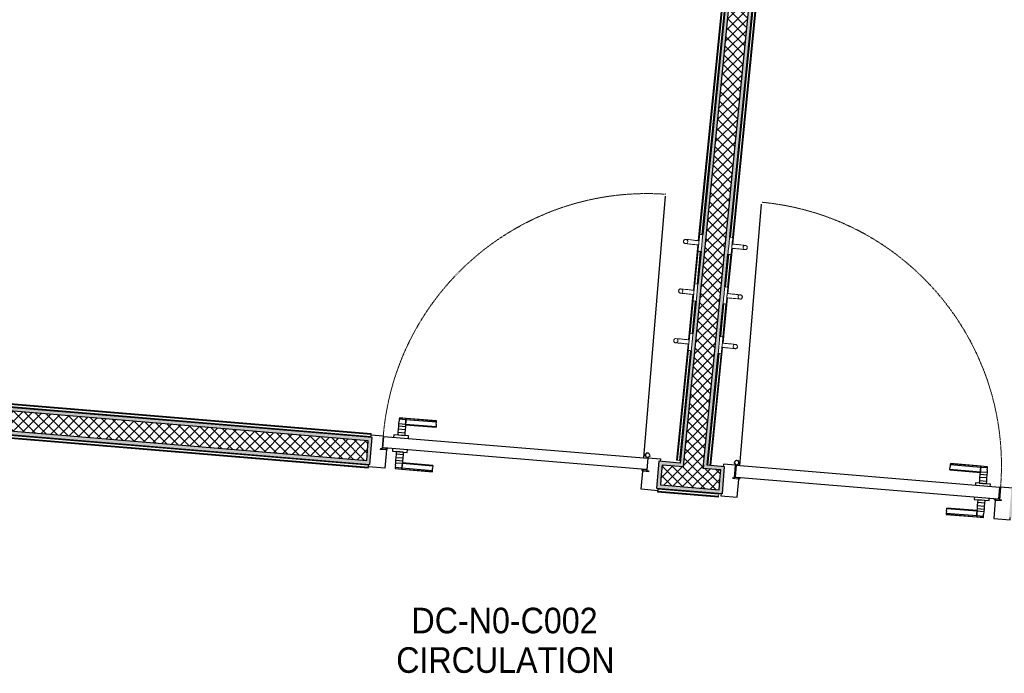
# Model space of a CAD drawing. Header units: millimetres. Extents: x 1909 to 61055, y -36590 to 14615.
# Tile 24 of 49: x 26928 to 30387, y -20296 to -17999. Entities that reach past the tile are written whole.
import ezdxf

# ---------------------------------------------------------------- set-up
doc = ezdxf.new("R2010")
doc.units = ezdxf.units.MM
doc.linetypes.add('Tiret', pattern=[2.5, 1.25, -1.25])
for name, color, linetype, lineweight in [('A-AREA-IDEN', 7, 'Continuous', 30), ('A-DETL-GENF', 7, 'Continuous', 18), ('A-DOOR', 7, 'Continuous', 25), ('A-DOOR-FRAM', 7, 'Continuous', 25), ('A-FLOR', 7, 'Continuous', 25), ('A-FLOR-HRAL', 7, 'Continuous', 18), ('A-WALL', 7, 'Continuous', 25), ('A-WALL-PATT', 7, 'Continuous', 25), ('I-FURN', 7, 'Continuous', 18), ('Q-SPCQ', 7, 'Continuous', 18)]:
    doc.layers.add(name, color=color, linetype=linetype, lineweight=lineweight)
doc.styles.add('Arial_1', font='arial.ttf', dxfattribs={"width": 0.9, "height": 90})
pattern_1 = [(45, (0, 0), (-17.67767, 17.67767), []), (135, (0, 0), (-17.67767, -17.67767), [])]

# ---------------------------------------------------------------- blocks, each defined once
blk = doc.blocks.new('PRT_SIMPLE_HUI_58x68x48 - PRT_BOIS_1V_930x2040x40-V1-2021_015_1111_DCE_1_50_N0 FINI_SSI_CMSI')
at = {"layer": 'A-DETL-GENF', "lineweight": 25}
h = blk.add_hatch(color=256, dxfattribs=at)
h.paths.add_polyline_path([(-483.8, -9.7), (-485.1, -11.7), (-496.1, -13.2), (-500.5, -13.6), (-500.5, -14.5), (-495.9, -14.5), (-483.8, -12.7), (-483.8, -10.5)])
h.paths.add_polyline_path([(-508.5, -8), (-508.5, -11.5), (-502, -11.5), (-502.1, -10.2), (-505.2, -10.2), (-505.2, -9.3), (-488.4, -9.4), (-485.1, -10.6), (-483.8, -9.7), (-489.6, -8), (-505.4, -8)])
h = blk.add_hatch(color=256, dxfattribs=at)
h.paths.add_polyline_path([(413.8, -9.7), (413.8, -12.8), (426.2, -14.5), (430.5, -14.1), (430.4, -13.2), (425.9, -13.2), (415.1, -11.7), (414.4, -10.7)])
h.paths.add_polyline_path([(418.5, -8), (413.8, -9.7), (415.1, -10.6), (418.7, -9.3), (435.2, -9.3), (435.2, -10.2), (432, -10.5), (432, -11.5), (438.5, -11.5), (438.5, -8), (418.6, -8)])
at = {"layer": 'A-DETL-GENF'}
for p, q in [((-488.5, -8), (-508.5, -8)), ((-508.5, -8), (-508.5, -11.5)), ((-508.5, -11.5), (-502, -11.5)), ((-505.2, -10.2), (-505.2, -9.3)), ((-505.2, -9.3), (-488.7, -9.3)), ((-502, -10.2), (-505.2, -10.2)), ((-502, -11.5), (-502, -10.2)), ((-496.1, -13.2), (-500.5, -13.2)), ((-500.5, -13.2), (-500.5, -14.5)), ((-500.5, -14.5), (-496, -14.5)), ((-485.1, -11.7), (-496.1, -13.2)), ((-496, -14.5), (-483.8, -12.8)), ((-488.7, -9.3), (-485.1, -10.6)), ((-483.8, -9.7), (-488.5, -8)), ((-485.1, -10.6), (-485.1, -11.7)), ((-483.8, -12.8), (-483.8, -9.7)), ((418.5, -8), (413.8, -9.7)), ((413.8, -9.7), (413.8, -12.8)), ((413.8, -12.8), (426, -14.5)), ((415.1, -10.6), (418.7, -9.3)), ((415.1, -11.7), (415.1, -10.6)), ((426.1, -13.2), (415.1, -11.7)), ((438.5, -8), (418.5, -8)), ((418.7, -9.3), (435.2, -9.3)), ((426, -14.5), (430.5, -14.5)), ((430.5, -13.2), (426.1, -13.2)), ((430.5, -14.5), (430.5, -13.2)), ((435.2, -10.2), (432, -10.2)), ((432, -10.2), (432, -11.5)), ((432, -11.5), (438.5, -11.5)), ((435.2, -9.3), (435.2, -10.2)), ((438.5, -11.5), (438.5, -8))]:
    blk.add_line(p, q, dxfattribs=at)
at = {"layer": 'A-DOOR'}
for p, q in [((-427.1, 55), (-450.6, 55)), ((-450.6, 55), (-450.6, 54.5)), ((-450.6, 54.5), (-450.6, 50.4)), ((-427.1, 54.5), (-450.6, 54.5)), ((-450.6, 50.4), (-450.6, 43.3)), ((-427.1, 50.4), (-450.6, 50.4)), ((-450.6, 34), (-450.6, 43.3)), ((-319.6, 55), (-427.1, 55)), ((-427.1, 55), (-427.1, 54.5)), ((-427.1, 54.5), (-427.1, 55)), ((-427.1, 54.5), (-427.1, 50.4)), ((-319.6, 54.5), (-427.1, 54.5)), ((-427.1, 50.4), (-427.1, 54.5)), ((-427.1, 50.4), (-427.1, 43.3)), ((-319.6, 50.4), (-427.1, 50.4)), ((-427.1, 43.3), (-427.1, 50.4)), ((-427.1, 34), (-427.1, 43.3)), ((-427.1, 43.3), (-427.1, 34)), ((-319.6, 54.5), (-319.6, 55)), ((-319.6, 50.4), (-319.6, 54.5)), ((-319.6, 43.3), (-319.6, 50.4)), ((-319.6, 43.3), (-319.6, 34)), ((-450.6, 25.6), (-450.6, 34)), ((-427.1, 34), (-450.6, 34)), ((-450.6, 15.2), (-450.6, 25.6)), ((-427.1, 25.6), (-450.6, 25.6)), ((-450.6, 4.4), (-450.6, 15.2)), ((-427.1, 15.2), (-450.6, 15.2)), ((-450.6, -4), (-450.6, 4.4)), ((-450.6, 4.4), (-427.1, 4.4)), ((-427.1, 32.8), (-427.1, 34)), ((-319.6, 34), (-427.1, 34)), ((-427.1, 34), (-427.1, 25.6)), ((-427.1, 32.8), (-319.6, 32.8)), ((-427.1, 25.6), (-427.1, 15.2)), ((-427.1, 15.2), (-427.1, 4.4)), ((-427.1, 4.4), (-427.1, -4)), ((-319.6, 34), (-319.6, 32.8)), ((-499.5, -14.5), (-499.5, -54.5)), ((426, -14.5), (-496, -14.5)), ((-465.6, -5.5), (-465.6, -14.5)), ((-413.4, -5.5), (-465.6, -5.5)), ((-450.6, -4), (-450.6, -5)), ((-450.6, -5), (-427.1, -5)), ((-427.1, -5), (-427.1, -4)), ((-413.4, -14.5), (-413.4, -5.5)), ((430.5, -54.5), (430.5, -14.5)), ((-499.5, -54.5), (430.5, -54.5)), ((-465.6, -54.5), (-465.6, -63.5)), ((-465.6, -63.5), (-413.4, -63.5)), ((-427.1, -64), (-450.6, -64)), ((-450.6, -64), (-450.6, -65)), ((-450.6, -73.4), (-450.6, -65)), ((-427.1, -65), (-427.1, -64)), ((-427.1, -65), (-427.1, -73.4)), ((-413.4, -63.5), (-413.4, -54.5)), ((417, -54.5), (417, -977.5)), ((-450.6, -84.2), (-450.6, -73.4)), ((-427.1, -73.4), (-450.6, -73.4)), ((-450.6, -94.6), (-450.6, -84.2)), ((-450.6, -84.2), (-427.1, -84.2)), ((-450.6, -103), (-450.6, -94.6)), ((-450.6, -94.6), (-427.1, -94.6)), ((-450.6, -112.3), (-450.6, -103)), ((-450.6, -103), (-427.1, -103)), ((-427.1, -73.4), (-427.1, -84.2)), ((-427.1, -84.2), (-427.1, -94.6)), ((-427.1, -94.6), (-427.1, -103)), ((-427.1, -103), (-427.1, -101.8)), ((-319.6, -101.8), (-427.1, -101.8)), ((-427.1, -112.3), (-427.1, -103)), ((-427.1, -103), (-319.6, -103)), ((-427.1, -103), (-427.1, -112.3)), ((-319.6, -101.8), (-319.6, -103)), ((-319.6, -103), (-319.6, -112.3)), ((-450.6, -112.3), (-450.6, -119.4)), ((-450.6, -119.4), (-450.6, -123.5)), ((-450.6, -119.4), (-427.1, -119.4)), ((-450.6, -123.5), (-450.6, -124)), ((-450.6, -123.5), (-427.1, -123.5)), ((-450.6, -124), (-427.1, -124)), ((-427.1, -112.3), (-427.1, -119.4)), ((-427.1, -119.4), (-427.1, -112.3)), ((-427.1, -119.4), (-427.1, -123.5)), ((-427.1, -119.4), (-319.6, -119.4)), ((-427.1, -123.5), (-427.1, -119.4)), ((-427.1, -123.5), (-427.1, -124)), ((-427.1, -123.5), (-319.6, -123.5)), ((-427.1, -124), (-427.1, -123.5)), ((-427.1, -124), (-319.6, -124)), ((-319.6, -119.4), (-319.6, -112.3)), ((-319.6, -123.5), (-319.6, -119.4)), ((-319.6, -124), (-319.6, -123.5))]:
    blk.add_line(p, q, dxfattribs=at)
at = {"layer": 'A-DOOR', "color": 176, "linetype": 'Tiret', "lineweight": 18, "true_color": 0x000080}
blk.add_arc((428, -54.5), 930, 180, 269.3192, dxfattribs=at)
at = {"layer": 'A-DOOR'}
for radius, start, end in [(9.12, 155.8208, 180), (9.12, 180, 203.2043), (7.5, 360, 180), (7.5, 180, 360), (7.5, 180, 236.6587), (7.5, 135, 165), (9.12, 111.9887, 120), (7.5, 60, 120), (7.5, 270, 0), (9.12, 60, 68.0113), (7.5, 0, 30), (9.12, 0, 24.1792), (9.12, 240, 248.0113)]:
    blk.add_arc((429, -65.5), radius, start, end, dxfattribs=at)
at = {"layer": 'A-DOOR-FRAM'}
for p, q in [((-487, 56), (-545, 56)), ((-545, 56), (-545, 47.5)), ((-487, -8), (-487, 56)), ((475, 56), (417, 56)), ((417, 56), (417, -8)), ((475, 47.5), (475, 56)), ((-502, -56), (-502, -11.5)), ((-488.5, -8), (-487, -8)), ((417, -8), (418.5, -8)), ((432, -11.5), (432, -56)), ((-545, -47.5), (-545, -56)), ((-545, -56), (-502, -56)), ((432, -56), (475, -56)), ((475, -56), (475, -47.5))]:
    blk.add_line(p, q, dxfattribs=at)
at = {"layer": 'Q-SPCQ'}
for p, q in [((430.5, -54.5), (403.5, -54.5)), ((430.5, -40.5), (430.5, -54.5))]:
    blk.add_line(p, q, dxfattribs=at)
blk = doc.blocks.new('PRT_SIMPLE_HUI_58x68x48 - PRT_BOIS_1V_930x2040x40-552385-2021_015_1111_DCE_1_50_N0 FINI_SSI_CMSI')
at = {"layer": 'A-DETL-GENF', "lineweight": 25}
h = blk.add_hatch(color=256, dxfattribs=at)
h.paths.add_polyline_path([(-483.8, 9.7), (-483.8, 12.8), (-497.2, 14.5), (-500.5, 14.5), (-500.4, 13.2), (-495.9, 13.2), (-485.1, 11.7), (-483.8, 9.8)])
h.paths.add_polyline_path([(-488.5, 8), (-483.9, 9.8), (-485.1, 10.6), (-489.7, 9.3), (-505.2, 9.3), (-505.2, 10.2), (-502, 10.5), (-502, 11.5), (-508.5, 11.5), (-508.5, 8), (-488.6, 8)])
h = blk.add_hatch(color=256, dxfattribs=at)
h.paths.add_polyline_path([(413.8, 9.7), (415.1, 11.7), (426.1, 13.2), (430.5, 13.6), (430.5, 14.5), (425.9, 14.5), (413.8, 12.8), (413.8, 10.5)])
h.paths.add_polyline_path([(438.5, 8), (438.5, 11.5), (432, 11.5), (432.1, 10.2), (435.2, 10.2), (435.2, 9.3), (418.4, 9.4), (415.1, 10.6), (413.8, 9.7), (419.6, 8), (435.4, 8)])
at = {"layer": 'A-DETL-GENF'}
for p, q in [((-508.5, 11.5), (-502, 11.5)), ((-508.5, 8), (-508.5, 11.5)), ((-488.5, 8), (-508.5, 8)), ((-505.2, 10.2), (-505.2, 9.3)), ((-502, 10.2), (-505.2, 10.2)), ((-505.2, 9.3), (-488.7, 9.3)), ((-502, 11.5), (-502, 10.2)), ((-500.5, 14.5), (-496, 14.5)), ((-500.5, 13.2), (-500.5, 14.5)), ((-496.1, 13.2), (-500.5, 13.2)), ((-485.1, 11.7), (-496.1, 13.2)), ((-496, 14.5), (-483.8, 12.8)), ((-488.7, 9.3), (-485.1, 10.6)), ((-483.8, 9.7), (-488.5, 8)), ((-485.1, 10.6), (-485.1, 11.7)), ((-483.8, 12.8), (-483.8, 9.7)), ((413.8, 12.8), (426, 14.5)), ((413.8, 9.7), (413.8, 12.8)), ((418.5, 8), (413.8, 9.7)), ((426.1, 13.2), (415.1, 11.7)), ((415.1, 11.7), (415.1, 10.6)), ((415.1, 10.6), (418.7, 9.3)), ((438.5, 8), (418.5, 8)), ((418.7, 9.3), (435.2, 9.3)), ((426, 14.5), (430.5, 14.5)), ((430.5, 13.2), (426.1, 13.2)), ((430.5, 14.5), (430.5, 13.2)), ((432, 11.5), (438.5, 11.5)), ((432, 10.2), (432, 11.5)), ((435.2, 10.2), (432, 10.2)), ((435.2, 9.3), (435.2, 10.2)), ((438.5, 11.5), (438.5, 8))]:
    blk.add_line(p, q, dxfattribs=at)
at = {"layer": 'A-DOOR'}
for p, q in [((417, 54.5), (417, 977.5)), ((-427.1, 124), (-450.6, 124)), ((-450.6, 124), (-450.6, 123.5)), ((-450.6, 123.5), (-450.6, 119.4)), ((-427.1, 123.5), (-450.6, 123.5)), ((-450.6, 119.4), (-450.6, 112.3)), ((-427.1, 119.4), (-450.6, 119.4)), ((-450.6, 103), (-450.6, 112.3)), ((-319.6, 124), (-427.1, 124)), ((-427.1, 124), (-427.1, 123.5)), ((-427.1, 123.5), (-427.1, 124)), ((-427.1, 123.5), (-427.1, 119.4)), ((-319.6, 123.5), (-427.1, 123.5)), ((-427.1, 119.4), (-427.1, 123.5)), ((-427.1, 119.4), (-427.1, 112.3)), ((-319.6, 119.4), (-427.1, 119.4)), ((-427.1, 112.3), (-427.1, 119.4)), ((-427.1, 103), (-427.1, 112.3)), ((-427.1, 112.3), (-427.1, 103)), ((-319.6, 123.5), (-319.6, 124)), ((-319.6, 119.4), (-319.6, 123.5)), ((-319.6, 112.3), (-319.6, 119.4)), ((-319.6, 112.3), (-319.6, 103)), ((-450.6, 94.6), (-450.6, 103)), ((-427.1, 103), (-450.6, 103)), ((-450.6, 84.2), (-450.6, 94.6)), ((-427.1, 94.6), (-450.6, 94.6)), ((-450.6, 73.4), (-450.6, 84.2)), ((-427.1, 84.2), (-450.6, 84.2)), ((-450.6, 65), (-450.6, 73.4)), ((-450.6, 73.4), (-427.1, 73.4)), ((-427.1, 101.8), (-427.1, 103)), ((-319.6, 103), (-427.1, 103)), ((-427.1, 103), (-427.1, 94.6)), ((-427.1, 101.8), (-319.6, 101.8)), ((-427.1, 94.6), (-427.1, 84.2)), ((-427.1, 84.2), (-427.1, 73.4)), ((-427.1, 73.4), (-427.1, 65)), ((-319.6, 103), (-319.6, 101.8)), ((-499.5, 54.5), (430.5, 54.5)), ((-499.5, 14.5), (-499.5, 54.5)), ((-465.6, 63.5), (-465.6, 54.5)), ((-413.4, 63.5), (-465.6, 63.5)), ((-450.6, 65), (-450.6, 64)), ((-450.6, 64), (-427.1, 64)), ((-427.1, 64), (-427.1, 65)), ((-413.4, 54.5), (-413.4, 63.5)), ((430.5, 54.5), (430.5, 14.5)), ((426, 14.5), (-496, 14.5)), ((-465.6, 14.5), (-465.6, 5.5)), ((-465.6, 5.5), (-413.4, 5.5)), ((-427.1, 5), (-450.6, 5)), ((-450.6, 5), (-450.6, 4)), ((-450.6, -4.4), (-450.6, 4)), ((-427.1, 4), (-427.1, 5)), ((-427.1, 4), (-427.1, -4.4)), ((-413.4, 5.5), (-413.4, 14.5)), ((-450.6, -15.2), (-450.6, -4.4)), ((-427.1, -4.4), (-450.6, -4.4)), ((-450.6, -25.6), (-450.6, -15.2)), ((-450.6, -15.2), (-427.1, -15.2)), ((-450.6, -34), (-450.6, -25.6)), ((-450.6, -25.6), (-427.1, -25.6)), ((-450.6, -43.3), (-450.6, -34)), ((-450.6, -34), (-427.1, -34)), ((-427.1, -4.4), (-427.1, -15.2)), ((-427.1, -15.2), (-427.1, -25.6)), ((-427.1, -25.6), (-427.1, -34)), ((-427.1, -34), (-427.1, -32.8)), ((-319.6, -32.8), (-427.1, -32.8)), ((-427.1, -43.3), (-427.1, -34)), ((-427.1, -34), (-319.6, -34)), ((-427.1, -34), (-427.1, -43.3)), ((-319.6, -32.8), (-319.6, -34)), ((-319.6, -34), (-319.6, -43.3)), ((-450.6, -43.3), (-450.6, -50.4)), ((-450.6, -50.4), (-450.6, -54.5)), ((-450.6, -50.4), (-427.1, -50.4)), ((-450.6, -54.5), (-450.6, -55)), ((-450.6, -54.5), (-427.1, -54.5)), ((-450.6, -55), (-427.1, -55)), ((-427.1, -43.3), (-427.1, -50.4)), ((-427.1, -50.4), (-427.1, -43.3)), ((-427.1, -50.4), (-427.1, -54.5)), ((-427.1, -50.4), (-319.6, -50.4)), ((-427.1, -54.5), (-427.1, -50.4)), ((-427.1, -54.5), (-427.1, -55)), ((-427.1, -54.5), (-319.6, -54.5)), ((-427.1, -55), (-427.1, -54.5)), ((-427.1, -55), (-319.6, -55)), ((-319.6, -50.4), (-319.6, -43.3)), ((-319.6, -54.5), (-319.6, -50.4)), ((-319.6, -55), (-319.6, -54.5))]:
    blk.add_line(p, q, dxfattribs=at)
at = {"layer": 'A-DOOR', "color": 176, "linetype": 'Tiret', "lineweight": 18, "true_color": 0x000080}
blk.add_arc((428, 54.5), 930, 90.6808, 180, dxfattribs=at)
at = {"layer": 'A-DOOR'}
for radius, start, end in [(9.12, 155.8208, 180), (7.5, 360, 180), (7.5, 120, 180), (9.12, 111.9887, 120), (7.5, 0, 90), (9.12, 180, 204.1792), (7.5, 180, 360), (7.5, 198.8678, 225), (9.12, 240, 248.0113), (7.5, 240, 300), (9.12, 291.9887, 300), (7.5, 330, 0), (9.12, 335.8208, 0)]:
    blk.add_arc((429, 65.5), radius, start, end, dxfattribs=at)
at = {"layer": 'A-DOOR-FRAM'}
for p, q in [((-545, 56), (-502, 56)), ((-545, 47.5), (-545, 56)), ((-502, 56), (-502, 11.5)), ((432, 56), (475, 56)), ((432, 11.5), (432, 56)), ((475, 56), (475, 47.5)), ((-488.5, 8), (-487, 8)), ((-487, 8), (-487, -56)), ((417, -56), (417, 8)), ((417, 8), (418.5, 8)), ((-545, -56), (-545, -47.5)), ((-487, -56), (-545, -56)), ((475, -56), (417, -56)), ((475, -47.5), (475, -56))]:
    blk.add_line(p, q, dxfattribs=at)
at = {"layer": 'Q-SPCQ'}
for p, q in [((430.5, 54.5), (403.5, 54.5)), ((430.5, 40.5), (430.5, 54.5))]:
    blk.add_line(p, q, dxfattribs=at)
blk = doc.blocks.new('Garde-corps - Garde-corps-505703-2021_015_1111_DCE_1_50_N0 FINI_SSI_CMSI')
at = {"layer": 'A-FLOR-HRAL'}
for p, q in [((-9935.3, -14734.9), (-10334, -18754.4)), ((-9946.8, -14744.5), (-10346.7, -18775.8)), ((-9945, -14743), (-10345, -18775.9)), ((-9943.1, -14741.4), (-10341.1, -18754.3)), ((-10348.1, -18790.7), (-10363.9, -18949.9)), ((-10346.5, -18790.8), (-10362.3, -18950.1)), ((-10346.9, -18812.7), (-10358.4, -18928.5)), ((-10339.9, -18814.1), (-10351.2, -18928.6)), ((-10365.4, -18964.8), (-10381.2, -19124.1)), ((-10363.8, -18965), (-10379.6, -19124.2)), ((-10364.2, -18986.9), (-10375.7, -19102.6)), ((-10357.2, -18988.3), (-10368.5, -19102.7)), ((-10382.7, -19139), (-10423.2, -19547.4)), ((-10381, -19139.1), (-10421.5, -19547.5)), ((-10381.5, -19161), (-10419.8, -19547.7)), ((-10374.4, -19162.4), (-10412.7, -19548.4)), ((-11497, -19464.1), (-14693, -19199)), ((-11496.4, -19457), (-14685.3, -19192.5)), ((-11496.3, -19455.2), (-14683.5, -19190.9)), ((-11496.1, -19453.6), (-14681.7, -19189.4)), ((-11496.4, -19457), (-11496.5, -19458.6)), ((-11496.3, -19455.2), (-11496.4, -19457)), ((-11496.3, -19455.2), (-11496.1, -19453.6)), ((-10423.2, -19547.4), (-10421.5, -19547.5)), ((-10419.8, -19547.7), (-10421.5, -19547.5)), ((-10412.7, -19548.4), (-10419.8, -19547.7)), ((-10412.7, -19548.4), (-10409.7, -19548.7))]:
    blk.add_line(p, q, dxfattribs=at)
blk = doc.blocks.new('Garde-corps - Garde-corps-505843-2021_015_1111_DCE_1_50_N0 FINI_SSI_CMSI')
at = {"layer": 'A-FLOR-HRAL'}
for p, q in [((-10233.5, -18764.4), (-9834.6, -14743.3)), ((-10226.9, -18787.6), (-9826.7, -14752.9)), ((-10226.4, -18765.7), (-9828.2, -14751)), ((-10225.2, -18787.8), (-9825.2, -14754.7)), ((-10244.1, -18961.8), (-10228.3, -18802.6)), ((-10242.5, -18962), (-10226.7, -18802.7)), ((-10250.7, -18938.5), (-10239.4, -18824.1)), ((-10243.7, -18939.8), (-10232.2, -18824.1)), ((-10261.4, -19135.9), (-10245.6, -18976.7)), ((-10259.8, -19136.1), (-10244, -18976.9)), ((-10268, -19112.7), (-10256.7, -18998.2)), ((-10261, -19114), (-10249.5, -18998.3)), ((-10304.1, -19566), (-10262.9, -19150.9)), ((-10302.4, -19566.2), (-10261.2, -19151)), ((-10312.9, -19565.3), (-10273.9, -19172.4)), ((-10305.8, -19565.9), (-10266.8, -19172.4))]:
    blk.add_line(p, q, dxfattribs=at)
blk = doc.blocks.new('Garde-corps - Garde-corps-507164-2021_015_1111_DCE_1_50_N0 FINI_SSI_CMSI')
at = {"layer": 'A-FLOR-HRAL'}
for p, q in [((-14903.8, -19430.4), (-14891.6, -19283.8)), ((-14896.7, -19430.9), (-14885.1, -19291.5)), ((-14894.9, -19431.1), (-14883.5, -19293.4)), ((-14893.3, -19431.2), (-14882, -19295.2)), ((-14891.6, -19283.8), (-11505.3, -19564.7)), ((-14885.1, -19291.5), (-14891.6, -19283.8)), ((-14885.1, -19291.5), (-11505.9, -19571.8)), ((-14883.5, -19293.4), (-11506.1, -19573.5)), ((-14882, -19295.2), (-11506.2, -19575.2)), ((-14896.7, -19430.9), (-14898.3, -19430.8)), ((-14894.9, -19431.1), (-14896.7, -19430.9)), ((-14894.9, -19431.1), (-14893.3, -19431.2)), ((-11506.2, -19575.2), (-11506.1, -19573.5)), ((-11505.9, -19571.8), (-11506.1, -19573.5)), ((-11505.8, -19570.2), (-11505.9, -19571.8))]:
    blk.add_line(p, q, dxfattribs=at)
for points, knots in [([(-14891.6, -19283.8), (-14891.6, -19283.8), (-14891.7, -19283.8), (-14891.8, -19283.6), (-14892, -19283.4), (-14892.2, -19283.2), (-14892.3, -19283), (-14892.5, -19282.9), (-14892.7, -19282.6), (-14892.9, -19282.3), (-14893.2, -19282), (-14893.4, -19281.8), (-14893.8, -19281.3), (-14894.1, -19280.9), (-14894.4, -19280.6)], [0, 0, 0, 0, 0.166667, 0.25, 0.333333, 0.416667, 0.458333, 0.5, 0.583333, 0.666667, 0.708333, 0.75, 0.833333, 1, 1, 1, 1]), ([(-14882, -19295.2), (-14882, -19295.2), (-14882.1, -19295.2), (-14882.2, -19295), (-14882.3, -19294.9), (-14882.4, -19294.7), (-14882.6, -19294.5), (-14882.7, -19294.4), (-14882.8, -19294.2), (-14882.9, -19294.1), (-14883, -19294), (-14883.2, -19293.9), (-14883.3, -19293.7), (-14883.4, -19293.6), (-14883.5, -19293.5), (-14883.5, -19293.4)], [0.1, 0.1, 0.1, 0.1, 0.2, 0.3, 0.4, 0.475, 0.55, 0.6, 0.65, 0.7, 0.75, 0.8, 0.85, 0.9, 1, 1, 1, 1])]:
    blk.add_open_spline(points, degree=3, knots=knots, dxfattribs=at)
blk = doc.blocks.new('Garde-corps - Garde-corps-507494-2021_015_1111_DCE_1_50_N0 FINI_SSI_CMSI')
at = {"layer": 'A-FLOR-HRAL'}
for p, q in [((-10488.8, -19649), (-10274.9, -19666.8)), ((-10489.6, -19657.9), (-10489.7, -19659.5)), ((-10489.7, -19659.5), (-10275.8, -19677.2)), ((-10489.6, -19657.9), (-10489.4, -19656.1)), ((-10489.6, -19657.9), (-10275.7, -19675.6)), ((-10489.4, -19656.1), (-10489.3, -19654.5)), ((-10489.4, -19656.1), (-10275.5, -19673.9)), ((-10275.8, -19677.2), (-10275.7, -19675.6)), ((-10275.5, -19673.9), (-10275.7, -19675.6)), ((-10274.9, -19666.8), (-10275.5, -19673.9)), ((-10274.9, -19666.8), (-10274.7, -19663.8))]:
    blk.add_line(p, q, dxfattribs=at)
blk = doc.blocks.new('72_PATERE_HEWI SERIE 477 - Colour - 92 Anthracite grey-566101-2021_015_1111_DCE_1_50_N0 FINI_SSI_CMSI')
at = {"layer": 'A-DETL-GENF'}
for p, q in [((-10398.4, -18776.9), (-10398.6, -18778.1)), ((-10398.6, -18778.1), (-10398.6, -18779.4)), ((-10398.6, -18779.4), (-10398.4, -18780.7)), ((-10397.9, -18775.6), (-10398.4, -18776.9)), ((-10398.4, -18780.7), (-10398, -18782)), ((-10398, -18782), (-10397.4, -18783.1)), ((-10397.3, -18774.5), (-10397.9, -18775.6)), ((-10397.4, -18783.1), (-10396.5, -18784.1)), ((-10396.4, -18773.5), (-10397.3, -18774.5)), ((-10396.5, -18784.1), (-10395.5, -18785)), ((-10395.4, -18772.7), (-10396.4, -18773.5)), ((-10395.5, -18785), (-10394.4, -18785.6)), ((-10394.3, -18772), (-10395.4, -18772.7)), ((-10392.6, -18771.5), (-10394.3, -18772)), ((-10391.1, -18771.4), (-10392.6, -18771.5)), ((-10384.9, -18772), (-10391.1, -18771.4)), ((-10391.1, -18771.4), (-10387.7, -18772.2)), ((-10387.7, -18772.2), (-10391.1, -18771.4)), ((-10386.4, -18784.7), (-10389.1, -18786.1)), ((-10389.1, -18786.1), (-10386.4, -18784.7)), ((-10387.7, -18772.2), (-10385.4, -18774.1)), ((-10385.4, -18774.1), (-10387.7, -18772.2)), ((-10384.5, -18782.3), (-10386.4, -18784.7)), ((-10386.4, -18784.7), (-10384.5, -18782.3)), ((-10385.4, -18774.1), (-10384, -18776.8)), ((-10384, -18776.8), (-10385.4, -18774.1)), ((-10381.2, -18772.3), (-10384.9, -18772)), ((-10383.7, -18779.6), (-10384.5, -18782.3)), ((-10384.5, -18782.3), (-10383.7, -18779.6)), ((-10384, -18776.8), (-10383.7, -18779.6)), ((-10383.7, -18779.6), (-10384, -18776.8)), ((-10374.6, -18773), (-10381.2, -18772.3)), ((-10370.3, -18773.4), (-10374.6, -18773)), ((-10365.9, -18773.9), (-10370.3, -18773.4)), ((-10361.6, -18774.3), (-10365.9, -18773.9)), ((-10357.2, -18774.7), (-10361.6, -18774.3)), ((-10352.9, -18775.2), (-10357.2, -18774.7)), ((-10348.5, -18775.6), (-10352.9, -18775.2)), ((-10344.2, -18776), (-10348.5, -18775.6)), ((-10345.2, -18786.1), (-10344.9, -18783.5)), ((-10343.6, -18770.8), (-10345.1, -18785.5)), ((-10344.9, -18783.5), (-10344.6, -18780.8)), ((-10344.6, -18780.8), (-10344.4, -18778.2)), ((-10344.4, -18778.2), (-10344.2, -18776)), ((-10342.8, -18762.6), (-10343.6, -18770.8)), ((-10342.3, -18757.7), (-10342.8, -18762.6)), ((-10342.2, -18756.2), (-10342.3, -18757.7)), ((-10342.1, -18755.1), (-10342.2, -18756.2)), ((-10340.4, -18753.8), (-10342.1, -18755.1)), ((-10331, -18754.7), (-10340.4, -18753.8)), ((-10334.2, -18787), (-10333.9, -18784.6)), ((-10333.9, -18784.6), (-10333.7, -18782.1)), ((-10333.7, -18782.1), (-10333.3, -18778.3)), ((-10333.3, -18778.3), (-10332.9, -18774.4)), ((-10332.9, -18774.4), (-10332.6, -18770.7)), ((-10332.6, -18770.7), (-10332.2, -18767.2)), ((-10332.2, -18767.2), (-10331.8, -18762.8)), ((-10331.8, -18762.8), (-10331, -18754.7)), ((-10394.4, -18785.6), (-10393.3, -18786.1)), ((-10393.3, -18786.1), (-10391.9, -18786.3)), ((-10389.1, -18786.1), (-10391.9, -18786.3)), ((-10391.9, -18786.3), (-10389.1, -18786.1)), ((-10391.9, -18786.3), (-10386.3, -18786.9)), ((-10386.3, -18786.9), (-10382.7, -18787.3)), ((-10382.7, -18787.3), (-10376.1, -18787.9)), ((-10376.1, -18787.9), (-10371.8, -18788.3)), ((-10371.8, -18788.3), (-10367.4, -18788.8)), ((-10367.4, -18788.8), (-10363.1, -18789.2)), ((-10363.1, -18789.2), (-10358.7, -18789.6)), ((-10358.7, -18789.6), (-10354.3, -18790.1)), ((-10354.3, -18790.1), (-10350, -18790.5)), ((-10350, -18790.5), (-10345.6, -18790.9)), ((-10347.6, -18810.7), (-10347.7, -18811.7)), ((-10347.7, -18811.7), (-10346.4, -18813.5)), ((-10347.5, -18809.8), (-10347.6, -18810.7)), ((-10347.2, -18806.7), (-10347.5, -18809.8)), ((-10346.8, -18802.5), (-10347.2, -18806.7)), ((-10346.4, -18799), (-10346.8, -18802.5)), ((-10346.1, -18795.2), (-10346.4, -18799)), ((-10346.4, -18813.5), (-10341.6, -18813.9)), ((-10345.7, -18791.4), (-10346.1, -18795.2)), ((-10345.1, -18785.5), (-10345.7, -18791.4)), ((-10345.6, -18790.9), (-10345.4, -18788.8)), ((-10345.4, -18788.8), (-10345.2, -18786.1)), ((-10341.6, -18813.9), (-10336.9, -18814.4)), ((-10336.9, -18814.4), (-10336.2, -18807.6)), ((-10336.2, -18807.6), (-10335.8, -18803.7)), ((-10335.8, -18803.7), (-10334.8, -18793.4)), ((-10334.8, -18793.4), (-10334.4, -18789.6)), ((-10334.4, -18789.6), (-10334.2, -18787))]:
    blk.add_line(p, q, dxfattribs=at)
blk = doc.blocks.new('72_PATERE_HEWI SERIE 477 - Colour - 92 Anthracite grey-568995-2021_015_1111_DCE_1_50_N0 FINI_SSI_CMSI')
at = {"layer": 'A-DETL-GENF'}
for p, q in [((-10238.4, -18783.8), (-10238.8, -18787.6)), ((-10238, -18780.1), (-10238.4, -18783.8)), ((-10237.7, -18776.6), (-10238, -18780.1)), ((-10237.2, -18772.2), (-10237.7, -18776.6)), ((-10236.4, -18764.1), (-10237.2, -18772.2)), ((-10227, -18765), (-10236.4, -18764.1)), ((-10228.6, -18797), (-10227.2, -18782.3)), ((-10227.2, -18782.3), (-10226.4, -18774.1)), ((-10225.6, -18766.7), (-10227, -18765)), ((-10226.4, -18774.1), (-10225.9, -18769.3)), ((-10225.9, -18769.3), (-10225.7, -18767.8)), ((-10225.7, -18767.8), (-10225.6, -18766.7)), ((-10241.7, -18817), (-10242.4, -18823.8)), ((-10241.3, -18813.1), (-10241.7, -18817)), ((-10240.3, -18802.8), (-10241.3, -18813.1)), ((-10239.9, -18798.9), (-10240.3, -18802.8)), ((-10239.6, -18796.4), (-10239.9, -18798.9)), ((-10239.4, -18793.9), (-10239.6, -18796.4)), ((-10239.1, -18791.5), (-10239.4, -18793.9)), ((-10238.8, -18787.6), (-10239.1, -18791.5)), ((-10231.1, -18821.4), (-10230.7, -18818.2)), ((-10230.7, -18818.2), (-10230.3, -18814)), ((-10230.3, -18814), (-10230, -18810.6)), ((-10230, -18810.6), (-10229.6, -18806.8)), ((-10229.6, -18806.8), (-10229.2, -18802.9)), ((-10229.2, -18802.9), (-10228.6, -18797)), ((-10229, -18800.3), (-10229.2, -18802.5)), ((-10229.2, -18802.5), (-10224.8, -18802.9)), ((-10228.7, -18797.7), (-10229, -18800.3)), ((-10228.4, -18795), (-10228.7, -18797.7)), ((-10228.2, -18792.4), (-10228.4, -18795)), ((-10227.9, -18789.7), (-10228.2, -18792.4)), ((-10227.7, -18787.6), (-10227.9, -18789.7)), ((-10223.4, -18788), (-10227.7, -18787.6)), ((-10224.8, -18802.9), (-10220.5, -18803.3)), ((-10219, -18788.4), (-10223.4, -18788)), ((-10220.5, -18803.3), (-10216.1, -18803.8)), ((-10214.6, -18788.9), (-10219, -18788.4)), ((-10216.1, -18803.8), (-10211.8, -18804.2)), ((-10210.3, -18789.3), (-10214.6, -18788.9)), ((-10211.8, -18804.2), (-10207.4, -18804.6)), ((-10205.9, -18789.7), (-10210.3, -18789.3)), ((-10207.4, -18804.6), (-10203.1, -18805.1)), ((-10201.6, -18790.2), (-10205.9, -18789.7)), ((-10203.1, -18805.1), (-10198.7, -18805.5)), ((-10197.2, -18790.6), (-10201.6, -18790.2)), ((-10198.7, -18805.5), (-10192.1, -18806.2)), ((-10190.6, -18791.2), (-10197.2, -18790.6)), ((-10192.1, -18806.2), (-10188.5, -18806.5)), ((-10187, -18791.6), (-10190.6, -18791.2)), ((-10189.6, -18798.9), (-10188.8, -18796.2)), ((-10188.8, -18796.2), (-10189.6, -18798.9)), ((-10189.4, -18801.7), (-10189.6, -18798.9)), ((-10189.6, -18798.9), (-10189.4, -18801.7)), ((-10188, -18804.4), (-10189.4, -18801.7)), ((-10189.4, -18801.7), (-10188, -18804.4)), ((-10188.8, -18796.2), (-10186.9, -18793.8)), ((-10186.9, -18793.8), (-10188.8, -18796.2)), ((-10188.5, -18806.5), (-10182.9, -18807.1)), ((-10185.6, -18806.3), (-10188, -18804.4)), ((-10188, -18804.4), (-10185.6, -18806.3)), ((-10180.7, -18792.3), (-10187, -18791.6)), ((-10186.9, -18793.8), (-10184.2, -18792.4)), ((-10184.2, -18792.4), (-10186.9, -18793.8)), ((-10182.9, -18807.1), (-10185.6, -18806.3)), ((-10185.6, -18806.3), (-10182.9, -18807.1)), ((-10184.2, -18792.4), (-10180.7, -18792.3)), ((-10180.7, -18792.3), (-10184.2, -18792.4)), ((-10182.9, -18807.1), (-10181.5, -18807.1)), ((-10181.5, -18807.1), (-10180.3, -18806.9)), ((-10179.4, -18792.7), (-10180.7, -18792.3)), ((-10180.3, -18806.9), (-10179.1, -18806.4)), ((-10177.8, -18793.5), (-10179.4, -18792.7)), ((-10179.1, -18806.4), (-10177.9, -18805.8)), ((-10177.9, -18805.8), (-10176.9, -18805)), ((-10176.8, -18794.4), (-10177.8, -18793.5)), ((-10176.9, -18805), (-10176.1, -18804)), ((-10176, -18795.4), (-10176.8, -18794.4)), ((-10176.1, -18804), (-10175.4, -18802.9)), ((-10175.3, -18796.5), (-10176, -18795.4)), ((-10175.4, -18802.9), (-10175, -18801.6)), ((-10174.9, -18797.8), (-10175.3, -18796.5)), ((-10175, -18801.6), (-10174.7, -18800.4)), ((-10174.7, -18799), (-10174.9, -18797.8)), ((-10174.7, -18800.4), (-10174.7, -18799)), ((-10242.4, -18823.8), (-10237.6, -18824.3)), ((-10237.6, -18824.3), (-10232.9, -18824.7)), ((-10232.9, -18824.7), (-10231.2, -18823.3)), ((-10231.2, -18823.3), (-10231.1, -18822.3)), ((-10231.1, -18822.3), (-10231.1, -18821.4))]:
    blk.add_line(p, q, dxfattribs=at)
blk = doc.blocks.new('B02_ARC_rvt-1-2021_015_1111_DCE_1_50_N0 FINI_SSI_CMSI')
at = {"layer": 'A-WALL-PATT', "true_color": 0xdadada}
blk.add_hatch(color=254, dxfattribs=at).paths.add_polyline_path([(-10398.1, -19558.2), (-9919.5, -14733.2), (-9932, -14732.7), (-10410.6, -19557.2)])
at = {"layer": 'A-WALL-PATT', "lineweight": 18}
h = blk.add_hatch(dxfattribs=at)
h.set_pattern_fill('FP_1', color=256, style=0, pattern_type=2)
h.set_pattern_definition(pattern_1)
h.paths.add_polyline_path([(-10329.6, -19576.4), (-9847.3, -14714.2), (-9917.1, -14708.3), (-10399.3, -19570.7), (-10366.7, -19573.4)])
at = {"layer": 'A-WALL-PATT', "lineweight": 5, "true_color": 0xdadada}
blk.add_hatch(color=254, dxfattribs=at).paths.add_polyline_path([(-10315.9, -19565), (-9837.3, -14740.1), (-9849.8, -14739.6), (-10328.3, -19564)])
h = blk.add_hatch(color=254, dxfattribs=at)
h.paths.add_polyline_path([(-7702.7, -19794.3), (-7701.4, -19781.9), (-9247.1, -19653.7), (-9251.1, -19701), (-9238.6, -19702), (-9235.7, -19667.2), (-7709.9, -19793.7)])
h.paths.add_polyline_path([(-10258.3, -19617.5), (-10254.4, -19570.1), (-10328.3, -19564), (-10329.6, -19576.4), (-10267.9, -19581.6), (-10270.8, -19616.4), (-10267.9, -19616.7)])
h.paths.add_polyline_path([(-10476.8, -19599.3), (-10474, -19564.5), (-10399.3, -19570.7), (-10398.1, -19558.2), (-10485.4, -19551), (-10489.3, -19598.3), (-10479.7, -19599.1)])
h.paths.add_polyline_path([(-11496.5, -19514.8), (-11492.6, -19467.4), (-14708.7, -19200.7), (-14709.4, -19213.2), (-11506.1, -19478.9), (-11509, -19513.7), (-11500.5, -19514.4)])
h.paths.add_polyline_path([(-14779.5, -19207.4), (-14778.5, -19194.9), (-14981.2, -19178.1), (-14982.2, -19190.5), (-14790.9, -19206.4)])
at = {"layer": 'A-WALL-PATT', "lineweight": 18}
h = blk.add_hatch(dxfattribs=at)
h.set_pattern_fill('FP_1', color=256, style=0, pattern_type=2)
h.set_pattern_definition(pattern_1)
h.paths.add_polyline_path([(-7697.4, -19865), (-7690.2, -19795.4), (-9235.7, -19667.2), (-9241.5, -19736.9), (-7702.7, -19864.6)])
h.paths.add_polyline_path([(-10273.6, -19651.3), (-10267.9, -19581.6), (-10474, -19564.5), (-10479.7, -19634.2), (-10329.6, -19646.7)])
h.paths.add_polyline_path([(-11511.9, -19548.6), (-11506.1, -19478.9), (-14969.8, -19191.6), (-14975.6, -19261.3), (-11644, -19537.7)])
at = {"layer": 'A-WALL-PATT', "true_color": 0xdadada}
h = blk.add_hatch(color=254, dxfattribs=at)
h.paths.add_polyline_path([(-7711.2, -19876.4), (-7709.9, -19864), (-9241.5, -19736.9), (-9238.6, -19702), (-9251.1, -19701), (-9255, -19748.4), (-7812.2, -19868)])
h.paths.add_polyline_path([(-10262.2, -19664.8), (-10258.3, -19617.5), (-10270.8, -19616.4), (-10273.6, -19651.3), (-10479.7, -19634.2), (-10476.8, -19599.3), (-10489.3, -19598.3), (-10493.2, -19645.6), (-10273.6, -19663.9)])
h.paths.add_polyline_path([(-11500.5, -19562.1), (-11496.5, -19514.8), (-11509, -19513.7), (-11511.9, -19548.6), (-14905.8, -19267.1), (-14906.8, -19279.6), (-11511.9, -19561.2)])
at = {"layer": 'A-FLOR'}
for p, q in [((-11457.1, -19503.5), (-11455.6, -19503.6)), ((-11442.6, -19509.3), (-11442.4, -19507.3)), ((-11442.3, -19506), (-11442.2, -19504.7)), ((-10541.3, -19579.5), (-10541.4, -19580.7)), ((-10527.8, -19580.6), (-10526.3, -19580.7)), ((-10541.5, -19582), (-10541.7, -19584)), ((-10218.9, -19606.2), (-10217.4, -19606.3)), ((-10204.3, -19612), (-10204.1, -19610)), ((-10204, -19608.7), (-10203.9, -19607.4)), ((-9303, -19682.2), (-9303.1, -19683.4)), ((-9289.6, -19683.3), (-9288.1, -19683.4)), ((-9303.2, -19684.7), (-9303.4, -19686.7))]:
    blk.add_line(p, q, dxfattribs=at)
at = {"layer": 'A-WALL'}
for p, q in [((-10398.1, -19558.2), (-9919.5, -14733.2)), ((-9932, -14732.2), (-10331, -18754.7)), ((-10328.3, -19564), (-9849.8, -14739)), ((-10236.4, -18764.1), (-9837.3, -14740.1)), ((-10336.9, -18814.4), (-10348.3, -18928.8)), ((-10253.7, -18938.2), (-10242.4, -18823.8)), ((-10354.2, -18988.6), (-10365.5, -19103)), ((-10271, -19112.4), (-10259.6, -18997.9)), ((-10371.4, -19162.7), (-10410.6, -19557.2)), ((-10315.9, -19565), (-10276.9, -19172.1)), ((-11506.1, -19478.9), (-14709.8, -19213.1)), ((-11492.6, -19467.4), (-14696.3, -19201.7)), ((-14905.8, -19267.1), (-11511.9, -19548.6)), ((-14894.4, -19280.6), (-11500.5, -19562.1)), ((-11500.5, -19562.1), (-11492.6, -19467.4)), ((-11509, -19513.7), (-11506.1, -19478.9)), ((-11511.9, -19548.6), (-11509, -19513.7)), ((-10485.4, -19551), (-10493.2, -19645.6)), ((-10410.6, -19557.2), (-10485.4, -19551)), ((-10474, -19564.5), (-10476.8, -19599.3)), ((-10399.3, -19570.7), (-10474, -19564.5)), ((-10399.3, -19570.7), (-10398.1, -19558.2)), ((-10399.3, -19570.7), (-10398.1, -19558.2)), ((-10329.6, -19576.4), (-10328.3, -19564)), ((-10328.3, -19564), (-10329.6, -19576.4)), ((-10267.9, -19581.6), (-10329.6, -19576.4)), ((-10254.4, -19570.1), (-10315.9, -19565)), ((-10262.2, -19664.8), (-10254.4, -19570.1)), ((-10476.8, -19599.3), (-10479.7, -19634.2)), ((-10270.8, -19616.4), (-10267.9, -19581.6)), ((-10493.2, -19645.6), (-10262.2, -19664.8)), ((-10479.7, -19634.2), (-10273.6, -19651.3)), ((-10273.6, -19651.3), (-10270.8, -19616.4))]:
    blk.add_line(p, q, dxfattribs=at)
at = {"layer": 'A-DOOR', "lineweight": 18}
for name, p, rotation in [('PRT_SIMPLE_HUI_58x68x48 - PRT_BOIS_1V_930x2040x40-552385-2021_015_1111_DCE_1_50_N0 FINI_SSI_CMSI', (-10958, -19559.4), 355.258613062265), ('PRT_SIMPLE_HUI_58x68x48 - PRT_BOIS_1V_930x2040x40-V1-2021_015_1111_DCE_1_50_N0 FINI_SSI_CMSI', (-9789.6, -19656.4), 175.2586130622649)]:
    blk.add_blockref(name, p, dxfattribs=dict(at, rotation=rotation))
at = {"layer": 'A-FLOR-HRAL', "lineweight": 18}
for name in ['Garde-corps - Garde-corps-505703-2021_015_1111_DCE_1_50_N0 FINI_SSI_CMSI', 'Garde-corps - Garde-corps-505843-2021_015_1111_DCE_1_50_N0 FINI_SSI_CMSI', 'Garde-corps - Garde-corps-507164-2021_015_1111_DCE_1_50_N0 FINI_SSI_CMSI', 'Garde-corps - Garde-corps-507494-2021_015_1111_DCE_1_50_N0 FINI_SSI_CMSI']:
    blk.add_blockref(name, (0, 0), dxfattribs=at)
at = {"layer": 'I-FURN', "lineweight": 18}
for name, p in [('72_PATERE_HEWI SERIE 477 - Colour - 92 Anthracite grey-566101-2021_015_1111_DCE_1_50_N0 FINI_SSI_CMSI', (0, 0)), ('72_PATERE_HEWI SERIE 477 - Colour - 92 Anthracite grey-568995-2021_015_1111_DCE_1_50_N0 FINI_SSI_CMSI', (0, 0)), ('72_PATERE_HEWI SERIE 477 - Colour - 92 Anthracite grey-566101-2021_015_1111_DCE_1_50_N0 FINI_SSI_CMSI', (-17.3, -174.1)), ('72_PATERE_HEWI SERIE 477 - Colour - 92 Anthracite grey-568995-2021_015_1111_DCE_1_50_N0 FINI_SSI_CMSI', (-17.3, -174.1)), ('72_PATERE_HEWI SERIE 477 - Colour - 92 Anthracite grey-566101-2021_015_1111_DCE_1_50_N0 FINI_SSI_CMSI', (-34.5, -348.3)), ('72_PATERE_HEWI SERIE 477 - Colour - 92 Anthracite grey-568995-2021_015_1111_DCE_1_50_N0 FINI_SSI_CMSI', (-34.5, -348.3))]:
    blk.add_blockref(name, p, dxfattribs=at)

msp = doc.modelspace()

# ---------------------------------------------------------------- block references
at = {"lineweight": 5}
msp.add_blockref('B02_ARC_rvt-1-2021_015_1111_DCE_1_50_N0 FINI_SSI_CMSI', (39658.7, 0), dxfattribs=at)

# ---------------------------------------------------------------- texts
at = {"layer": 'A-AREA-IDEN', "color": 8, "true_color": 0x808080, "char_height": 90, "attachment_point": 1, "style": 'Arial_1'}
for s, insert, width in [('DC-N0-C002', (28304.2, -20065.7), 779.24), ('CIRCULATION', (28250.6, -20204.6), 905.506)]:
    msp.add_mtext(s, dxfattribs=dict(at, insert=insert, width=width))

doc.saveas('drawing.dxf')
